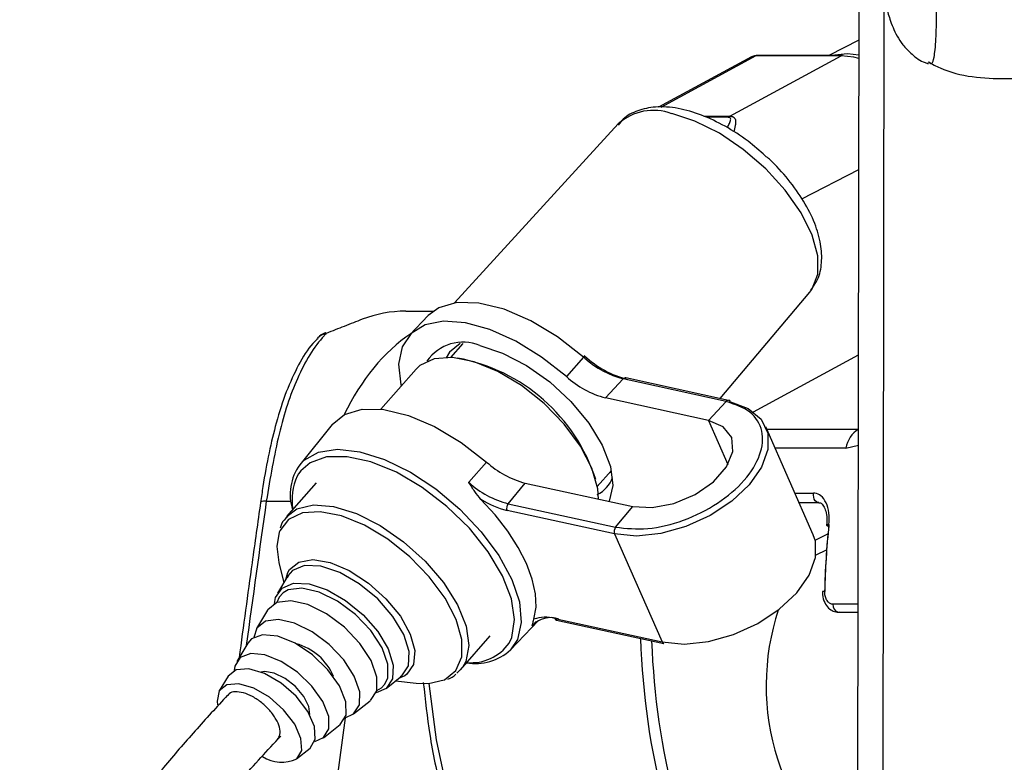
# Paper-space layout '2.5M DUO Surface Plate' of a CAD drawing. Header units: millimetres. Extents: x 20 to 18989, y 40 to 15016.
# Tile 8 of 109: x 3950 to 4050, y 6509 to 6584. Entities that reach past the tile are written whole.
import ezdxf

# ---------------------------------------------------------------- set-up
doc = ezdxf.new("R2010")
doc.units = ezdxf.units.MM
doc.layers.add('COMPONENT_GEOMETRY', color=7, linetype='Continuous')
doc.styles.add('SLDTEXTSTYLE1', font='TXT', dxfattribs={"width": 0.75})
doc.dimstyles.new('SLDDIMSTYLE0', dxfattribs={"dimtxt": 150, "dimasz": 6.604, "dimexe": 0, "dimexo": 0.0625, "dimgap": 37.5, "dimtad": 0, "dimtih": 1, "dimtoh": 1, "dimdec": 0, "dimlfac": 0.5, "dimrnd": 1e-09, "dimzin": 12, "dimdsep": 46, "dimtxsty": 'SLDTEXTSTYLE1', "dimsah": 1, "dimcen": 0.09, "dimadec": 0, "dimazin": 3, "dimtfac": 1, "dimtdec": 0, "dimtofl": 0, "dimtmove": 0, "dimatfit": 3, "dimfxl": 1, "dimfrac": 2, "dimtolj": 1, "dimtzin": 12, "dimarcsym": 0})

# ---------------------------------------------------------------- blocks, each defined once
blk = doc.blocks.new('_D_10')
at = {"layer": 'COMPONENT_GEOMETRY', "color": 7, "ltscale": 2}
for p, q in [((6638.52, 7959.49), (750.75, 7959.49)), ((757.1, 7959.49), (757.1, 5158.05)), ((757.1, 2118.49), (757.1, 4919.93)), ((6459.75, 2118.49), (750.75, 2118.49))]:
    blk.add_line(p, q, dxfattribs=at)
for points in [[(757.1, 7959.49), (756.08, 7952.89), (758.11, 7952.89)], [(757.1, 2118.49), (758.11, 2125.1), (756.08, 2125.1)]]:
    blk.add_solid(points, dxfattribs=at)
at = {"layer": 'COMPONENT_GEOMETRY', "color": 7, "ltscale": 2, "insert": (535.43, 5113.29), "char_height": 150, "attachment_point": 1, "style": 'SLDTEXTSTYLE1'}
blk.add_mtext('2921', dxfattribs=at)

psp = doc.layouts.new('2.5M DUO Surface Plate')

# ---------------------------------------------------------------- linework, layer by layer
at = {"color": 7, "linetype": 'Continuous', "lineweight": 25, "ltscale": 2}
for p, q in [((4034.91, 6445.09), (4035.12, 6602.16)), ((4035.09, 6582.22), (4032.03, 6580.65)), ((4024.14, 6580.5), (4014.69, 6575.38)), ((4021.93, 6574.47), (4033.27, 6580.61)), ((4033.27, 6580.61), (4024.59, 6580.61)), ((4033.42, 6580.65), (4024.74, 6580.65)), ((4010.57, 6573.7), (3993.9, 6555.48)), ((4030.08, 6556.55), (4030.19, 6556.69)), ((4020.97, 6545.74), (4030.08, 6556.55)), ((3988.93, 6554.62), (3991.71, 6554.62)), ((3991.2, 6554.18), (3989.35, 6552.23)), ((3994.73, 6551.34), (3993.49, 6549.93)), ((4007.03, 6549.96), (4005.29, 6547.98)), ((3989.98, 6548.73), (3986.39, 6544.64)), ((3990.37, 6549.11), (3989.98, 6548.73)), ((4011.08, 6547.74), (4009.27, 6545.8)), ((4021.56, 6545.45), (4011.08, 6547.74)), ((4021.82, 6545.55), (4011.34, 6547.84)), ((4019.75, 6543.51), (4009.27, 6545.8)), ((4021.56, 6545.45), (4019.75, 6543.51)), ((3981.44, 6543.1), (3978.13, 6539)), ((4030.44, 6531.86), (4025.59, 6542.86)), ((3995.36, 6537.21), (3997.17, 6539.27)), ((4008.44, 6536.79), (4009.87, 6538.42)), ((3979.81, 6537.16), (3976.79, 6533.72)), ((3999.36, 6535.03), (4001.1, 6537.13)), ((4001.1, 6537.13), (4012.05, 6534.74)), ((3999.36, 6535.03), (4010.31, 6532.64)), ((4010.31, 6532.64), (4012.05, 6534.74)), ((4028.99, 6535.14), (4031.01, 6535.14)), ((4010.2, 6531.96), (3999.25, 6534.35)), ((4010.2, 6531.96), (4015.06, 6520.96)), ((4030.72, 6529.83), (4031.8, 6530.34)), ((3976, 6529.04), (3976.5, 6526.98)), ((3976.92, 6527.68), (3975.88, 6525.93)), ((3976.71, 6527.32), (3976.92, 6528.03)), ((3976.88, 6527.52), (3976.98, 6527.68)), ((3974.84, 6524.19), (3973.72, 6522.32)), ((4033, 6524), (4035.01, 6524)), ((3999.59, 6520.15), (4002.46, 6523.16)), ((4004.1, 6523.35), (4015.06, 6520.96)), ((4004.28, 6523.19), (4015.23, 6520.79)), ((3994.52, 6518.14), (3997.54, 6521.58)), ((3972.83, 6520.83), (3971.72, 6518.97)), ((3994.7, 6518.37), (3994.13, 6517.77)), ((3970.83, 6517.47), (3969.94, 6515.98)), ((3986.92, 6516.24), (3988.52, 6517.5)), ((3987.87, 6516.99), (3989.98, 6516.75)), ((3988.83, 6517.52), (3988.19, 6517.24)), ((3988.52, 6517.5), (3988.39, 6517.42)), ((3983.62, 6513.63), (3985.32, 6514.98)), ((3980.54, 6511.21), (3982.25, 6512.56)), ((3977.81, 6509.06), (3979.18, 6510.14))]:
    psp.add_line(p, q, dxfattribs=at)
at = {"color": 8, "linetype": 'Continuous', "lineweight": 25, "ltscale": 2}
for p, q in [((4037.47, 6440.27), (4037.67, 6586.54)), ((4024.59, 6580.61), (4014.91, 6575.37)), ((4019.3, 6574.47), (4021.93, 6574.47)), ((4021.76, 6574.36), (4019.53, 6574.36)), ((4029.27, 6566.07), (4035.07, 6569.04)), ((4007.17, 6549.84), (4007.03, 6549.96)), ((4024.36, 6544.37), (4035.05, 6550.17)), ((4019.75, 6543.51), (4021.74, 6539.02)), ((4025.7, 6542.61), (4035.04, 6542.61)), ((4035.04, 6542.61), (4035.04, 6542.61)), ((4033.77, 6540.7), (4026.54, 6540.7)), ((4033.77, 6540.7), (4035.04, 6541)), ((4009.91, 6538.23), (4009.66, 6538.18)), ((4028.56, 6536.11), (4030.46, 6536.11)), ((3974.73, 6535.29), (3977.25, 6535.29)), ((4030.63, 6531.33), (4031.93, 6531.95)), ((4035.01, 6524.81), (4032.43, 6524.81)), ((4001.81, 6522.59), (4002.23, 6523.03)), ((3989.04, 6517.67), (3988.83, 6517.52)), ((3986.45, 6516.3), (3986.77, 6516.63)), ((3985.98, 6516.02), (3986.45, 6516.3)), ((3982.77, 6513.25), (3980.18, 6494.27))]:
    psp.add_line(p, q, dxfattribs=at)
at = {"color": 7, "linetype": 'Continuous', "lineweight": 25, "ltscale": 2, "flags": 128}
for points in [[(4035.09, 6580.67), (4033.92, 6580.83), (4032.28, 6580.65)], [(4024.74, 6580.65), (4024.67, 6580.64), (4024.59, 6580.61)], [(4033.42, 6580.65), (4033.35, 6580.64), (4033.27, 6580.61)], [(4035.09, 6580.35), (4034.57, 6580.48), (4033.27, 6580.61)], [(4007.03, 6549.96), (4004.4, 6552.01), (4001.66, 6553.66), (3998.94, 6554.83), (3996.39, 6555.46), (3994.13, 6555.51), (3992.29, 6554.98), (3991.2, 6554.18)], [(4005.29, 6547.98), (4002.77, 6549.96), (4000.14, 6551.58), (3997.51, 6552.76), (3995.02, 6553.45), (3992.78, 6553.61), (3990.9, 6553.24), (3989.47, 6552.35), (3988.55, 6550.99), (3988.2, 6549.22), (3988.42, 6547.12), (3988.45, 6546.99)], [(3980.83, 6552.36), (3980.74, 6552.42), (3980.72, 6552.42)], [(3994.47, 6551.33), (3993.39, 6550.45), (3993.06, 6549.87)], [(3996.47, 6551.12), (3998.8, 6550.37), (4001.23, 6549.11), (4003.59, 6547.43), (4005.76, 6545.43), (4007.58, 6543.23), (4008.95, 6540.99), (4009.78, 6538.83), (4010.01, 6536.89), (4009.64, 6535.3), (4009.62, 6535.27)], [(4008.55, 6535.51), (4008.48, 6536.56), (4007.89, 6538.65), (4006.73, 6540.88), (4005.08, 6543.12), (4003.03, 6545.22), (4000.73, 6547.05), (3998.3, 6548.5), (3995.91, 6549.48), (3993.7, 6549.91), (3991.82, 6549.79), (3990.37, 6549.11)], [(4007.14, 6550.08), (4007.16, 6550.11), (4007.18, 6550.13), (4007.18, 6550.13), (4007.17, 6550.12), (4007.15, 6550.1), (4007.12, 6550.06), (4007.08, 6550.02), (4007.03, 6549.96)], [(4022, 6545.39), (4023.82, 6544.72), (4025.12, 6543.63), (4025.8, 6542.21), (4025.82, 6540.55), (4025.18, 6538.76), (4023.92, 6536.97), (4022.13, 6535.29), (4019.92, 6533.84), (4017.46, 6532.72), (4014.9, 6532), (4012.43, 6531.74), (4010.2, 6531.96)], [(3981.44, 6543.1), (3982.68, 6544.1), (3984.48, 6544.64), (3986.7, 6544.61), (3989.2, 6544.01), (3991.87, 6542.88), (3994.58, 6541.27), (3997.17, 6539.27)], [(4012.05, 6534.74), (4014.03, 6534.63), (4016.23, 6535.05), (4018.4, 6535.97), (4020.26, 6537.27), (4021.6, 6538.79), (4022.25, 6540.35), (4022.13, 6541.77), (4021.27, 6542.86), (4019.75, 6543.51)], [(3999.45, 6520.85), (3999.72, 6521.43), (4000.02, 6523.23), (3999.7, 6525.36), (3998.79, 6527.7), (3997.34, 6530.14), (3995.42, 6532.54), (3993.13, 6534.76), (3990.61, 6536.69), (3987.98, 6538.23), (3985.39, 6539.3), (3982.98, 6539.82), (3980.87, 6539.79), (3979.18, 6539.19), (3978.25, 6538.39)], [(4001.98, 6523.27), (4002.2, 6524.49), (4002.14, 6525.86), (4001.81, 6527.36), (4001.22, 6528.95), (4000.39, 6530.59), (3999.32, 6532.25), (3998.04, 6533.89), (3996.59, 6535.47)], [(3976.05, 6532.15), (3975.79, 6530.67), (3976, 6529.04)], [(4015.06, 6520.96), (4017.28, 6520.75), (4019.76, 6521.01), (4022.31, 6521.72), (4024.78, 6522.84), (4026.98, 6524.29), (4028.77, 6525.97), (4030.03, 6527.76), (4030.68, 6529.55), (4030.66, 6531.22), (4030.44, 6531.86)], [(3976.33, 6526.45), (3977.5, 6526.93), (3979.08, 6526.86), (3980.91, 6526.25), (3982.8, 6525.17), (3984.59, 6523.71), (3986.08, 6522.01), (3987.14, 6520.26), (3987.65, 6518.6), (3987.58, 6517.22), (3986.93, 6516.24), (3985.91, 6515.79)], [(3975.57, 6524.88), (3975.68, 6525.47), (3976.33, 6526.45)], [(3986.77, 6516.63), (3987.09, 6517.28), (3987.11, 6518.69), (3986.52, 6520.36), (3985.38, 6522.11), (3983.81, 6523.75), (3981.99, 6525.11), (3980.1, 6526.04), (3978.36, 6526.44), (3976.95, 6526.26), (3976.43, 6525.97)], [(3985.33, 6514.99), (3985.97, 6515.98), (3986, 6517.38), (3985.4, 6519.06), (3984.26, 6520.81), (3982.68, 6522.47), (3980.85, 6523.83), (3978.96, 6524.76), (3977.21, 6525.16), (3975.8, 6524.98), (3974.87, 6524.24), (3974.84, 6524.19)], [(3982.77, 6513.25), (3983.62, 6513.64), (3984.23, 6514.57), (3984.25, 6515.9), (3983.69, 6517.48), (3982.61, 6519.14), (3981.13, 6520.7), (3979.4, 6521.99), (3977.61, 6522.87), (3975.96, 6523.24), (3974.63, 6523.07), (3973.76, 6522.38), (3973.45, 6521.43)], [(3982.26, 6512.56), (3982.85, 6513.52), (3982.82, 6514.88), (3982.18, 6516.48), (3981.01, 6518.14), (3979.44, 6519.66), (3977.66, 6520.84), (3975.9, 6521.55), (3974.35, 6521.7), (3973.22, 6521.27), (3972.83, 6520.83)], [(3979.67, 6510.84), (3980.55, 6511.22), (3981.11, 6512.11), (3981.08, 6513.39), (3980.48, 6514.89), (3979.38, 6516.45), (3977.91, 6517.87), (3976.25, 6518.97), (3974.59, 6519.64), (3973.14, 6519.78), (3972.08, 6519.38), (3971.53, 6518.49), (3971.47, 6518.05)], [(3979.19, 6510.14), (3979.72, 6511.05), (3979.65, 6512.35), (3978.97, 6513.88), (3977.78, 6515.43), (3976.23, 6516.78), (3974.55, 6517.76), (3972.95, 6518.23), (3971.65, 6518.13), (3970.83, 6517.47)], [(3979.15, 6513.56), (3979.06, 6514.39), (3978.55, 6515.41), (3977.7, 6516.41), (3976.65, 6517.24), (3975.54, 6517.78), (3974.55, 6517.94), (3974.22, 6517.89)], [(3977.82, 6509.07), (3978.33, 6509.92), (3978.26, 6511.15), (3977.62, 6512.59), (3976.49, 6514.05), (3975.04, 6515.33), (3973.45, 6516.25), (3971.94, 6516.69), (3970.71, 6516.6), (3969.94, 6515.98), (3969.71, 6514.92), (3969.76, 6514.55)], [(3989.98, 6516.75), (3991.24, 6516.72), (3992.85, 6517.1)]]:
    psp.add_lwpolyline(points, dxfattribs=at)
at = {"color": 8, "linetype": 'Continuous', "lineweight": 25, "ltscale": 2, "flags": 128}
for points in [[(4030.19, 6556.69), (4030.33, 6556.89), (4030.9, 6558.39), (4030.89, 6560.25), (4030.31, 6562.38), (4029.19, 6564.64), (4027.58, 6566.94), (4025.59, 6569.13), (4023.31, 6571.1), (4020.87, 6572.75), (4018.39, 6573.98), (4016.02, 6574.74)], [(3978.13, 6539), (3978.57, 6539.46), (3980.05, 6540.28), (3981.98, 6540.57), (3984.26, 6540.31), (3986.78, 6539.52), (3989.4, 6538.24), (3992, 6536.53), (3994.45, 6534.47), (3996.62, 6532.18), (3998.41, 6529.76), (3999.73, 6527.33), (4000.5, 6525.03), (4000.69, 6522.95), (4000.3, 6521.22), (3999.59, 6520.15)], [(3978.25, 6538.39), (3978.01, 6538.06), (3977.88, 6537.84)], [(4031.01, 6535.14), (4030.9, 6535.16), (4030.76, 6535.23), (4030.64, 6535.34), (4030.54, 6535.5), (4030.48, 6535.69), (4030.45, 6535.9), (4030.46, 6536.11)], [(3976.85, 6533.78), (3977.84, 6534.5), (3979.52, 6534.91), (3981.58, 6534.75), (3983.9, 6534.04), (3986.33, 6532.82), (3988.71, 6531.16), (3990.91, 6529.18), (3992.77, 6527), (3994.19, 6524.74), (3995.07, 6522.56), (3995.36, 6520.59), (3995.04, 6518.96), (3994.7, 6518.37)], [(3992.85, 6517.1), (3992.87, 6517.11), (3994.03, 6518.04), (3994.63, 6519.43), (3994.65, 6521.2), (3994.07, 6523.23), (3992.94, 6525.41), (3991.33, 6527.59), (3989.34, 6529.64), (3987.09, 6531.43), (3984.72, 6532.84), (3982.39, 6533.79), (3980.23, 6534.22), (3978.4, 6534.09), (3976.99, 6533.43), (3976.99, 6533.43)], [(3976.99, 6533.43), (3976.1, 6532.26), (3976.05, 6532.15)], [(4031.8, 6532.86), (4031.8, 6532.86), (4031.81, 6532.88), (4031.86, 6532.89), (4031.93, 6532.9), (4032.03, 6532.9)], [(3976.92, 6528.03), (3977.09, 6528.33), (3978.05, 6529.09), (3979.48, 6529.34), (3981.24, 6529.04), (3983.18, 6528.22), (3985.13, 6526.96), (3986.91, 6525.36), (3988.38, 6523.58), (3989.39, 6521.76), (3989.85, 6520.08), (3989.73, 6518.67), (3989.04, 6517.67), (3989.04, 6517.67)], [(3988.52, 6517.5), (3989.21, 6518.53), (3989.29, 6519.98), (3988.74, 6521.72), (3987.63, 6523.56), (3986.07, 6525.34), (3984.2, 6526.88), (3982.2, 6528.02), (3980.28, 6528.66), (3978.63, 6528.73), (3977.4, 6528.22), (3976.92, 6527.68)], [(3976.43, 6525.97), (3976.03, 6525.52), (3975.79, 6524.98)], [(3991.29, 6516.72), (3992.04, 6511), (3993.32, 6504.97), (3995.08, 6499.19), (3997.28, 6493.71), (3999.9, 6488.62), (4002.91, 6483.98), (4006.27, 6479.85), (4009.94, 6476.28), (4013.87, 6473.31), (4016.27, 6471.86)]]:
    psp.add_lwpolyline(points, dxfattribs=at)
at = {"color": 8, "linetype": 'Continuous', "lineweight": 25, "ltscale": 4}
for centre, radius, start, end in [((4014.15, 6569.75), 5.32, 69.4209, 132.2062), ((3981.04, 6550.89), 1.48, 98.2219, 137.415), ((4011.31, 6547.56), 0.281, 81.9849, 142.0352), ((4021.78, 6545.27), 0.281, 81.9922, 142.0022), ((3974.58, 6534.45), 0.85, 79.6305, 121.2081), ((4031.55, 6524.87), 1.24, 87.4411, 98.3248), ((4033.16, 6524.71), 0.73, 172.3201, 257.5222), ((4004.35, 6523.44), 0.263, 199.7446, 254.6622), ((3995.61, 6523.54), 4.69, 264.5327, 324.994)]:
    psp.add_arc(centre, radius, start, end, dxfattribs=at)
at = {"color": 7, "linetype": 'Continuous', "lineweight": 25, "ltscale": 4}
for centre, radius, start, end in [((4022.83, 6572.83), 1.87, 118.5059, 124.8596), ((3988.92, 6542.27), 12.36, 89.9815, 111.0245), ((3981.43, 6550.55), 2, 110.6692, 137.0244), ((3994.76, 6547.02), 4.45, 67.3093, 145.4769), ((3990.88, 6531.87), 18.29, 17.8785, 79.5202), ((4014.16, 6557.7), 10.36, 227.296, 255.2329), ((4013.5, 6556.94), 9.51, 228.2358, 255.2771), ((4011.67, 6554.9), 9.41, 227.2974, 255.2305), ((4021.75, 6545.3), 0.264, 19.8621, 74.5446), ((4036.54, 6540.24), 2.81, 122.3827, 170.5656), ((3982.42, 6535.96), 5.26, 144.7239, 197.2062), ((4003.48, 6546.19), 9.37, 227.6513, 255.2709), ((3983, 6535.44), 5.65, 154.834, 190.0908), ((4007.27, 6538.57), 2.84, 294.3819, 342.2978), ((4001.78, 6544.26), 9.54, 227.6463, 255.2764), ((4001.31, 6542.92), 8.81, 237.6373, 256.4731), ((3999.91, 6534.59), 0.706, 141.4482, 200.2019), ((4010.86, 6532.2), 0.706, 141.4465, 200.2313), ((4032.03, 6533.12), 0.354, 228.4398, 267.707), ((4003.68, 6520.99), 2.45, 69.4737, 139.557), ((4003.17, 6519.89), 3.58, 74.9024, 109.449), ((3976.28, 6515.25), 5.73, 22.4226, 74.9764), ((4015.3, 6521.05), 0.264, 199.8322, 254.5746), ((3995.98, 6524.14), 5.38, 260.8072, 312.063), ((3976.3, 6512.29), 3.57, 236.9452, 295.3061)]:
    psp.add_arc(centre, radius, start, end, dxfattribs=at)
for centre, major_axis, ratio, start_param, end_param in [((4025.08, 6578.74), (-0.93, 1.77), 0.663275, 5.949734, 6.293418), ((4069.97, 6524.1), (-0.45, 55.2), 0.695482, 1.407304, 1.529257), ((4070.54, 6524.1), (-0.45, 56), 0.695649, 1.407381, 1.529334), ((4038.72, 6516.59), (0.16, 18.2), 0.718681, 1.145085, 2.863537)]:
    psp.add_ellipse(centre, major_axis=major_axis, ratio=ratio, start_param=start_param, end_param=end_param, dxfattribs=at)
at = {"color": 8, "linetype": 'Continuous', "lineweight": 25, "ltscale": 4}
for centre, major_axis, ratio, start_param, end_param in [((3996.75, 6530.63), (-0.12, 24), 0.707093, 0.437913, 0.971363), ((4018.54, 6531.63), (54.8, 386.22), 0.112522, 1.577296, 1.615348), ((4053.05, 6524.1), (0.48, 56), 0.718516, 1.626716, 2.233375), ((4053.6, 6524.1), (0.48, 55.2), 0.718681, 1.631924, 2.233469)]:
    psp.add_ellipse(centre, major_axis=major_axis, ratio=ratio, start_param=start_param, end_param=end_param, dxfattribs=at)
at = {"color": 8, "linetype": 'Continuous', "lineweight": 25, "ltscale": 2}
for points, knots in [([(4042.22, 6580.02), (4042.32, 6579.91), (4042.52, 6579.69), (4042.77, 6580.43), (4042.93, 6581.83), (4042.99, 6583.85), (4043, 6585.85), (4043, 6588.33), (4042.93, 6592.27), (4042.73, 6597.06), (4042.38, 6602.25), (4041.98, 6607.05), (4041.69, 6609.76), (4041.56, 6611)], [0, 0, 0, 0, 0.091574, 0.18193, 0.291245, 0.355099, 0.382859, 0.449135, 0.519188, 0.626973, 0.758231, 0.890002, 1, 1, 1, 1]), ([(4021.66, 6573.31), (4021.69, 6573.35), (4021.8, 6573.54), (4021.95, 6573.84), (4022.05, 6574.13), (4022, 6574.29), (4021.9, 6574.35), (4021.8, 6574.36), (4021.76, 6574.36)], [0, 0, 0, 0, 0.092626, 0.413154, 0.715518, 0.841304, 0.941619, 1, 1, 1, 1]), ([(4021.93, 6574.47), (4021.99, 6574.47), (4022.14, 6574.46), (4022.31, 6574.4), (4022.49, 6574.24), (4022.55, 6573.94), (4022.5, 6573.47), (4022.4, 6573.09), (4022.34, 6572.87)], [0, 0, 0, 0, 0.052722, 0.139214, 0.239476, 0.4617, 0.685874, 1, 1, 1, 1])]:
    psp.add_open_spline(points, degree=3, knots=knots, dxfattribs=at)
at = {"color": 7, "linetype": 'Continuous', "lineweight": 25, "ltscale": 2}
for points, knots in [([(4035.15, 6602.96), (4035.21, 6602.43), (4035.49, 6600.08), (4035.98, 6596.41), (4036.59, 6592.17), (4037.19, 6588.6), (4037.72, 6586.11), (4038.16, 6584.56), (4038.51, 6583.58), (4038.9, 6582.73), (4039.51, 6581.76), (4040.46, 6580.77), (4041.4, 6580.04), (4042.05, 6579.86), (4042.16, 6579.83)], [0, 0, 0, 0, 0.0537718, 0.2368376, 0.4058851, 0.5637757, 0.7316502, 0.8163079, 0.8644467, 0.9034781, 0.9332659, 0.9629549, 0.9939196, 1, 1, 1, 1]), ([(4024.74, 6580.65), (4024.56, 6580.64), (4024.32, 6580.63), (4024.15, 6580.49), (4024.11, 6580.45)], [0, 0, 0, 0, 0.763909, 1, 1, 1, 1]), ([(4042.12, 6580.01), (4042.53, 6579.79), (4044.95, 6578.5), (4050.08, 6578.15), (4055.22, 6578.48), (4057.64, 6579.77), (4058.05, 6579.99)], [0, 0, 0, 0, 0.084602, 0.499993, 0.915414, 1, 1, 1, 1]), ([(4025.55, 6570.44), (4024.98, 6570.95), (4023.68, 6572.09), (4021.46, 6573.51), (4019.04, 6574.66), (4016.64, 6575.35), (4014.44, 6575.51), (4012.57, 6575.1), (4011.24, 6574.45), (4010.74, 6573.79), (4010.57, 6573.57)], [0, 0, 0, 0, 0.115285, 0.258011, 0.401843, 0.54794, 0.697334, 0.82463, 0.943749, 1, 1, 1, 1]), ([(4030.19, 6556.78), (4030.44, 6557.13), (4031.03, 6557.94), (4031.35, 6559.57), (4031.26, 6561.48), (4030.65, 6563.59), (4029.53, 6565.82), (4027.94, 6568.02), (4026.56, 6569.6), (4025.69, 6570.32), (4025.55, 6570.44)], [0, 0, 0, 0, 0.096873, 0.226906, 0.362827, 0.509947, 0.664063, 0.818146, 0.971012, 1, 1, 1, 1]), ([(3984.49, 6553.8), (3983.9, 6553.57), (3982.8, 6553.14), (3981.45, 6552.61), (3980.83, 6552.36)], [0, 0, 0, 0, 0.538136, 1, 1, 1, 1]), ([(3980, 6551.86), (3979.81, 6551.69), (3979.05, 6550.96), (3977.97, 6549.16), (3976.73, 6546.5), (3975.76, 6543.46), (3974.98, 6540.21), (3974.46, 6537.46), (3974.23, 6535.71), (3974.15, 6535.17)], [0, 0, 0, 0, 0.05493, 0.231864, 0.41836, 0.602258, 0.759643, 0.92543, 1, 1, 1, 1]), ([(3980.83, 6552.36), (3980.76, 6552.28), (3979.65, 6551.12), (3977.85, 6548.17), (3975.91, 6542.33), (3975.12, 6537.64), (3974.73, 6535.29)], [0, 0, 0, 0, 0.024676, 0.367477, 0.682494, 1, 1, 1, 1]), ([(4010.31, 6532.64), (4011.37, 6532.53), (4013.49, 6532.29), (4017.27, 6533.23), (4020.79, 6534.98), (4023.59, 6537.37), (4025.21, 6540.02), (4025.42, 6542.5), (4024.23, 6544.52), (4022.45, 6545.14), (4021.56, 6545.45)], [0, 0, 0, 0, 0.125001, 0.25, 0.375004, 0.500002, 0.624998, 0.749999, 0.874999, 1, 1, 1, 1]), ([(3996.59, 6535.47), (3996.38, 6535.73), (3995.92, 6536.28), (3995.56, 6536.89), (3995.36, 6537.2), (3995.36, 6537.21)], [0, 0, 0, 0, 0.472389, 0.991331, 1, 1, 1, 1]), ([(4032.03, 6532.9), (4032.05, 6533.3), (4032.08, 6534.11), (4031.79, 6535.16), (4031.28, 6535.88), (4030.78, 6536.1), (4030.51, 6536.11), (4030.46, 6536.11)], [0, 0, 0, 0, 0.256921, 0.513406, 0.754501, 0.960355, 1, 1, 1, 1]), ([(3974.14, 6535.18), (3973.85, 6533.12), (3973.11, 6527.85), (3972.39, 6522.58), (3971.96, 6519.36)], [0, 0, 0, 0, 0.389751, 1, 1, 1, 1]), ([(4031.01, 6535.13), (4031.06, 6535.13), (4031.19, 6535.13), (4031.42, 6534.94), (4031.68, 6534.44), (4031.84, 6533.72), (4031.81, 6533.16), (4031.79, 6532.86)], [0, 0, 0, 0, 0.139189, 0.3468376, 0.5458722, 0.7620359, 1, 1, 1, 1]), ([(3976.92, 6533.74), (3976.66, 6533.5), (3976.3, 6533.17), (3976.18, 6532.68), (3976.14, 6532.55)], [0, 0, 0, 0, 0.713882, 1, 1, 1, 1]), ([(4031.39, 6526.1), (4031.38, 6525.99), (4031.36, 6525.6), (4031.55, 6524.98), (4031.95, 6524.4), (4032.45, 6524.09), (4032.86, 6523.96), (4033.07, 6524.01), (4033.1, 6524.02)], [0, 0, 0, 0, 0.100183, 0.368087, 0.590833, 0.785813, 0.967518, 1, 1, 1, 1]), ([(4032.43, 6524.81), (4032.39, 6524.81), (4032.25, 6524.82), (4032.02, 6524.95), (4031.78, 6525.24), (4031.62, 6525.65), (4031.61, 6525.95), (4031.6, 6526.11)], [0, 0, 0, 0, 0.092763, 0.303391, 0.529029, 0.764293, 1, 1, 1, 1]), ([(4001.81, 6522.59), (4001.81, 6522.59), (4001.84, 6522.66), (4001.86, 6522.81), (4001.94, 6523.12), (4001.98, 6523.27)], [0, 0, 0, 0, 0.008589, 0.527571, 1, 1, 1, 1]), ([(3993.2, 6517.17), (3993.21, 6517.17), (3993.54, 6517.26), (3993.79, 6517.47), (3994.03, 6517.68)], [0, 0, 0, 0, 0.025951, 1, 1, 1, 1]), ([(3990.72, 6516.83), (3990.91, 6515.06), (3991.32, 6511.32), (3992.49, 6505.77), (3994.09, 6500.23), (3996.11, 6494.97), (3998.53, 6490.03), (4001.31, 6485.47), (4004.43, 6481.35), (4007.85, 6477.7), (4011.56, 6474.64), (4014.24, 6472.74), (4015.71, 6472.05), (4015.83, 6472)], [0, 0, 0, 0, 0.090499, 0.190616, 0.290767, 0.390958, 0.491189, 0.591447, 0.691694, 0.791879, 0.891922, 0.991731, 1, 1, 1, 1]), ([(3975.85, 6511.01), (3975.96, 6511.17), (3976.18, 6511.49), (3976.11, 6512.25), (3975.75, 6513.11), (3975.12, 6513.99), (3974.27, 6514.8), (3973.33, 6515.43), (3972.38, 6515.82), (3971.55, 6515.92), (3971, 6515.81), (3970.85, 6515.58), (3970.81, 6515.52)], [0, 0, 0, 0, 0.104237, 0.21277, 0.31722, 0.426004, 0.530099, 0.638181, 0.74417, 0.850689, 0.959275, 1, 1, 1, 1]), ([(3970.78, 6515.54), (3969.68, 6514.34), (3967.51, 6511.98), (3964.45, 6508.45), (3962, 6505.35), (3960.24, 6502.8), (3959.06, 6500.76), (3958.31, 6498.94), (3957.89, 6497.06), (3958.04, 6495.15), (3959.03, 6493.27), (3960.29, 6492.18), (3961.91, 6491.48), (3964.43, 6490.72), (3967.45, 6490.44), (3970.05, 6490.67), (3971.03, 6490.76), (3972.41, 6490.36), (3974.27, 6489.97), (3975.39, 6489.44), (3976.16, 6488.87), (3976.87, 6487.93), (3977.28, 6486.46), (3977.32, 6485.45), (3977.34, 6484.88)], [0, 0, 0, 0, 0.078657, 0.154625, 0.21657, 0.255939, 0.288853, 0.317898, 0.344465, 0.385221, 0.416072, 0.454405, 0.502262, 0.562057, 0.628033, 0.692323, 0.754406, 0.814574, 0.87019, 0.896147, 0.922756, 0.955881, 0.975205, 1, 1, 1, 1]), ([(3964.83, 6497.13), (3964.83, 6497.17), (3964.86, 6497.25), (3964.95, 6497.46), (3965.15, 6497.9), (3965.62, 6498.73), (3966.84, 6500.56), (3969.09, 6503.43), (3972.37, 6507.27), (3974.85, 6509.92), (3976.2, 6511.37)], [0, 0, 0, 0, 0.011179, 0.026745, 0.046017, 0.099516, 0.175963, 0.384854, 0.663566, 1, 1, 1, 1])]:
    psp.add_open_spline(points, degree=3, knots=knots, dxfattribs=at)

# ---------------------------------------------------------------- dimensions: what is measured, and where the dimension line sits
at = {"layer": 'COMPONENT_GEOMETRY', "color": 7, "ltscale": 2}
dim = psp.add_linear_dim(base=(757.09728543, 7959.49114567), p1=(6462.28916435, 2118.49114567), p2=(6641.06280495, 7959.49114567), angle=90, dimstyle='SLDDIMSTYLE0', dxfattribs=at)
dim.commit()
dim.dimension.update_dxf_attribs({"geometry": '_D_10', "text_midpoint": (757.09728543, 5038.99114567), "dimtype": 160})

doc.saveas('drawing.dxf')
